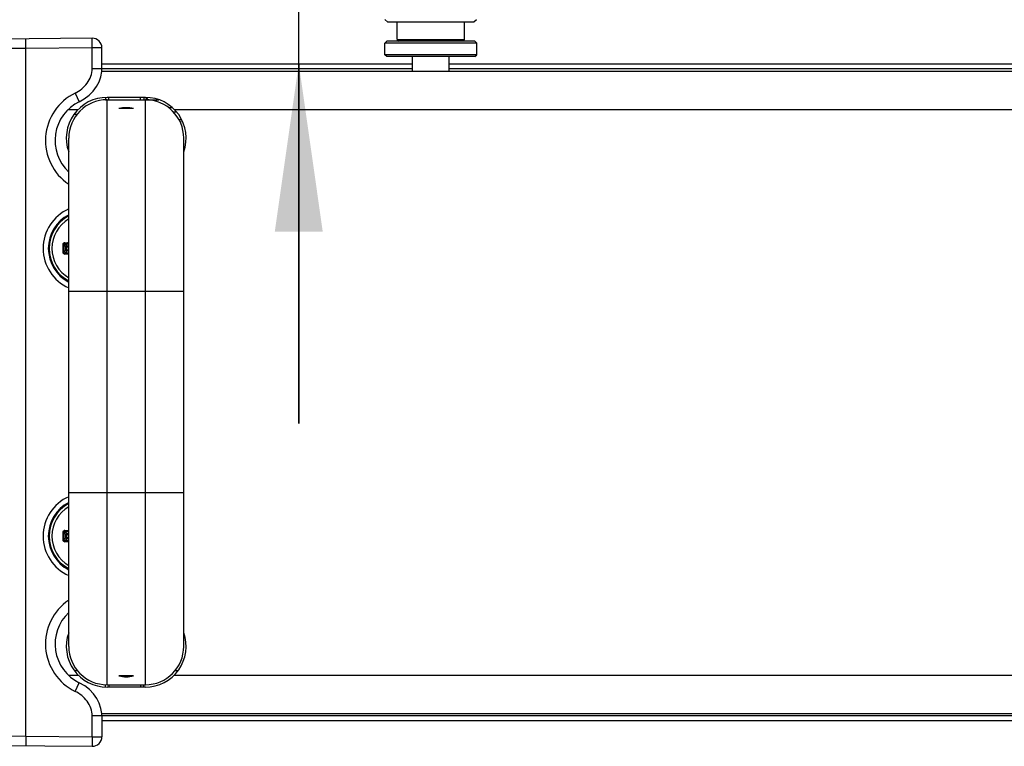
# Model space of a CAD drawing. Header units: millimetres. Extents: x 0 to 420, y 0 to 297.
# Tile 31 of 114: x 151 to 171, y 109 to 124. Entities that reach past the tile are written whole.
import ezdxf

# ---------------------------------------------------------------- set-up
doc = ezdxf.new("R2010")
doc.units = ezdxf.units.MM
doc.header["$LTSCALE"] = 23.1
doc.layers.get('0').update_dxf_attribs({"linetype": 'CONTINUOUS'})
for name, color, linetype in [('02___PRT_ALL_AXES', 7, 'CONTINUOUS'), ('AXES', 7, 'CONTINUOUS'), ('BEZUGSACHSEN', 7, 'CONTINUOUS'), ('DIM_PILOTEES', 7, 'CONTINUOUS')]:
    doc.layers.add(name, color=color, linetype=linetype)
doc.styles.get("Standard").update_dxf_attribs({"font": 'txt', "width": 0.7})
doc.dimstyles.new('DIMSTYLE_7', dxfattribs={"dimtxt": 2.5, "dimasz": 3.5, "dimexe": 2, "dimexo": 0, "dimtad": 1, "dimdec": 0, "dimlfac": 5, "dimdsep": 46, "dimtxsty": 'STANDARD', "dimblk": '_FILLED', "dimblk1": '_FILLED', "dimblk2": '_FILLED', "dimcen": 0.09, "dimazin": 2, "dimtp": 0.2, "dimtm": 0.2, "dimtfac": 1, "dimtdec": 0, "dimtofl": 0, "dimtmove": 0, "dimatfit": 3, "dimldrblk": '_FILLED', "dimfxl": 1, "dimtolj": 1, "dimarcsym": 0})

# ---------------------------------------------------------------- blocks, each defined once
blk = doc.blocks.new('_FILLED')
at = {"color": 0, "linetype": 'BYBLOCK'}
blk.add_solid([(0, 0), (-1, 0.1429), (-1, -0.1429)], dxfattribs=at)
blk = doc.blocks.new('*D15')
at = {"layer": 'DIM_PILOTEES', "color": 2, "linetype": 'CONTINUOUS'}
for p, q in [((156.331, 126.107), (156.331, 134.499)), ((156.331, 134.499), (156.331, 124.472)), ((158.186, 126.107), (154.331, 126.107)), ((156.331, 115.337), (156.331, 124.472)), ((156.331, 122.837), (156.331, 115.337))]:
    blk.add_line(p, q, dxfattribs=at)
at = {"layer": 'DIM_PILOTEES', "color": 2, "linetype": 'CONTINUOUS', "xscale": 3.5, "yscale": 3.5, "zscale": 3.5}
for p, rotation in [((156.331, 126.107), 270), ((156.331, 122.837), 90)]:
    blk.add_blockref('_FILLED', p, dxfattribs=dict(at, rotation=rotation))

msp = doc.modelspace()

# ---------------------------------------------------------------- linework, layer by layer
at = {"color": 7, "linetype": 'CONTINUOUS'}
for p, q in [((158.129, 123.7635), (158.1857, 123.7068)), ((159.9857, 123.7068), (158.1857, 123.7068)), ((158.3857, 123.3468), (158.3857, 123.7068)), ((159.7857, 123.3468), (159.7857, 123.7068)), ((160.0357, 123.7568), (159.9857, 123.7068)), ((152.0211, 123.3705), (134.504, 123.2177)), ((150.6372, 123.1584), (150.6354, 123.3584)), ((152.0228, 123.1705), (152.0211, 123.3705)), ((158.1657, 123.3068), (158.1257, 123.2668)), ((158.1257, 123.0268), (158.1257, 123.2668)), ((160.0457, 123.2668), (158.1257, 123.2668)), ((160.0057, 123.3068), (158.1657, 123.3068)), ((158.3857, 123.3468), (158.4257, 123.3068)), ((158.3857, 123.3468), (159.7857, 123.3468)), ((159.7857, 123.3468), (159.7457, 123.3068)), ((160.0057, 123.3068), (160.0457, 123.2668)), ((160.0457, 123.0268), (160.0457, 123.2668)), ((150.6372, 123.1584), (149.7712, 123.1524)), ((152.0228, 123.1705), (150.6372, 123.1584)), ((150.6372, 108.8152), (150.6372, 123.1584)), ((152.0228, 122.7373), (152.0228, 123.1705)), ((152.2228, 123.1705), (152.0228, 123.1705)), ((152.2228, 122.7373), (152.2228, 123.1705)), ((158.1657, 122.9868), (158.1257, 123.0268)), ((160.0457, 123.0268), (158.1257, 123.0268)), ((160.0057, 122.9868), (158.1657, 122.9868)), ((158.7057, 122.6868), (158.7057, 122.9868)), ((159.4657, 122.6868), (159.4657, 122.9868)), ((160.0057, 122.9868), (160.0457, 123.0268)), ((152.0228, 122.7373), (152.2228, 122.7374)), ((152.2228, 122.8368), (158.7057, 122.8368)), ((152.2228, 122.7368), (158.7057, 122.7368)), ((152.2228, 122.6868), (216.3688, 122.6868)), ((159.4657, 122.8368), (216.3688, 122.8368)), ((159.4657, 122.7368), (216.3688, 122.7368)), ((151.6643, 122.2259), (151.7518, 122.0461)), ((152.2957, 122.0868), (153.4117, 122.0868)), ((153.1307, 122.1368), (152.3307, 122.1368)), ((152.3307, 109.8868), (152.3307, 122.0868)), ((153.1307, 109.8868), (153.1307, 122.0868)), ((153.1544, 122.1353), (153.1811, 122.0868)), ((151.5242, 121.8868), (151.7286, 121.8868)), ((152.882, 121.9026), (152.5794, 121.9026)), ((153.6098, 121.9268), (153.6877, 121.9268)), ((153.7869, 121.8268), (153.7205, 121.8268)), ((153.7328, 121.8868), (194.3957, 121.8868)), ((151.6445, 121.7868), (151.7063, 121.7868)), ((153.8901, 121.6668), (153.8337, 121.6668)), ((151.5307, 110.6868), (151.5307, 121.2868)), ((153.9307, 110.6868), (153.9307, 121.2868)), ((151.4558, 119.0785), (151.4511, 119.0838)), ((151.4738, 118.9544), (151.4738, 119.0193)), ((151.4937, 119.0193), (151.4738, 119.0193)), ((151.4937, 118.9544), (151.4738, 118.9544)), ((151.4937, 119.0193), (151.4928, 119.0391)), ((151.4937, 118.9544), (151.4928, 118.9346)), ((151.4937, 118.9545), (151.4937, 119.0192)), ((151.4558, 118.8952), (151.4511, 118.8899)), ((153.9307, 118.0868), (151.5307, 118.0868)), ((153.9307, 113.8868), (151.5307, 113.8868)), ((151.4558, 113.0785), (151.4511, 113.0838)), ((151.4738, 112.9544), (151.4738, 113.0193)), ((151.4937, 113.0193), (151.4738, 113.0193)), ((151.4937, 113.0193), (151.4928, 113.0391)), ((151.4937, 112.9545), (151.4937, 113.0192)), ((151.4558, 112.8952), (151.4511, 112.8899)), ((151.4937, 112.9544), (151.4738, 112.9544)), ((151.4937, 112.9544), (151.4928, 112.9346)), ((151.6445, 110.1868), (151.7063, 110.1868)), ((153.7538, 110.1868), (153.8169, 110.1868)), ((151.5242, 110.0868), (151.7286, 110.0868)), ((151.6643, 109.7478), (151.7518, 109.9276)), ((153.7328, 110.0868), (194.3957, 110.0868)), ((152.3307, 109.8868), (153.1307, 109.8868)), ((153.1307, 109.8368), (152.3307, 109.8368)), ((152.0228, 108.8032), (152.0228, 109.2371)), ((152.2228, 109.2868), (216.3688, 109.2868)), ((152.2228, 109.237), (152.2228, 108.8032)), ((216.3688, 109.2368), (152.2228, 109.2368)), ((216.3688, 109.1368), (152.2228, 109.1368)), ((134.504, 108.756), (152.0211, 108.6032)), ((149.7712, 108.8213), (150.6372, 108.8152)), ((150.6372, 108.8152), (150.6354, 108.6153)), ((150.6372, 108.8152), (152.0228, 108.8032)), ((152.0228, 108.8032), (152.0211, 108.6032)), ((152.0228, 108.8032), (152.2228, 108.8032))]:
    msp.add_line(p, q, dxfattribs=at)
at = {"color": 2, "linetype": 'CONTINUOUS'}
for p, q in [((152.3657, 122.0868), (152.3657, 122.1368)), ((153.0257, 122.0868), (153.0257, 122.1368)), ((152.3657, 109.8868), (152.3657, 109.8368)), ((153.0257, 109.8868), (153.0257, 109.8368))]:
    msp.add_line(p, q, dxfattribs=at)
at = {"color": 3, "linetype": 'CONTINUOUS'}
for p, q in [((151.5212, 121.0298), (151.5307, 121.0298)), ((151.5307, 121.0266), (151.5223, 121.0267)), ((151.5238, 121.0223), (151.5307, 121.0222)), ((153.9307, 121.0053), (153.9316, 121.0053))]:
    msp.add_line(p, q, dxfattribs=at)
at = {"color": 7, "linetype": 'CONTINUOUS'}
for points in [[(151.7512, 122.0458), (151.8547, 122.1045), (151.954, 122.1799), (152.0395, 122.2659), (152.1098, 122.3606), (152.1638, 122.4619), (152.2006, 122.5672), (152.2197, 122.6739), (152.2228, 122.7373)], [(152.2228, 109.237), (152.2209, 109.287), (152.2037, 109.3942), (152.1688, 109.5003), (152.1163, 109.6026), (152.0473, 109.6986), (151.9628, 109.786), (151.8644, 109.8627), (151.7518, 109.9276)]]:
    msp.add_lwpolyline(points, dxfattribs=at)
for centre, radius, start, end in [((152.0228, 123.1705), 0.2, 0, 90.5), ((152.1457, 121.2368), 1.1, 115.95308, 236.00055), ((152.1457, 121.2368), 0.9, 115.95308, 226.87158), ((152.3307, 121.2868), 0.85, 90, 199.56428), ((152.3307, 121.2868), 0.8, 90, 180), ((153.1307, 121.2868), 0.85, 340.4373, 90), ((153.1307, 121.2868), 0.8, 0, 90), ((152.7307, 121.2868), 0.6341, 76.19562, 103.80438), ((151.8957, 118.9868), 0.7909, 117.50553, 242.49447), ((151.8957, 118.9868), 0.7905, 117.50207, 242.49793), ((151.8957, 118.9868), 0.7701, 118.29145, 241.71719), ((151.8957, 118.9868), 0.7142, 120.72458, 239.2792), ((174.2388, 118.987), 22.8324, 179.80735, 180.19367), ((174.0731, 118.9869), 22.6428, 179.80686, 180.19317), ((152.1535, 119.7352), 0.9872, 222.90108, 224.64771), ((151.4662, 119.4171), 0.313, 266.77105, 281.89375), ((151.4698, 119.4141), 0.3308, 266.75835, 280.60898), ((152.2216, 119.8027), 1.083, 224.66003, 226.33536), ((152.2215, 118.1711), 1.0829, 133.66477, 135.34034), ((152.1785, 119.7214), 0.9673, 221.65157, 224.85247), ((151.4757, 119.4068), 0.3681, 272.66051, 278.59699), ((151.4757, 119.4068), 0.388, 272.66006, 278.15288), ((151.4757, 118.5668), 0.388, 81.84718, 87.33995), ((152.1538, 118.2382), 0.9876, 135.35222, 137.09814), ((151.4662, 118.5568), 0.3128, 78.10325, 93.23733), ((151.4698, 118.5596), 0.3308, 79.39054, 93.24128), ((152.1781, 118.2527), 0.9667, 135.14663, 138.34952), ((151.4757, 118.5668), 0.3681, 81.40308, 87.33943), ((151.8957, 112.9868), 0.7909, 117.50553, 242.49447), ((151.8957, 112.9868), 0.7905, 117.50207, 242.49793), ((151.8957, 112.9868), 0.7701, 118.29145, 241.71719), ((151.8957, 112.9868), 0.7142, 120.72458, 239.2792), ((174.2388, 112.987), 22.8324, 179.80735, 180.19367), ((174.0731, 112.9869), 22.6428, 179.80686, 180.19317), ((152.1535, 113.7352), 0.9872, 222.90108, 224.64771), ((151.4662, 113.4171), 0.313, 266.77105, 281.89375), ((151.4698, 113.4141), 0.3308, 266.75835, 280.60898), ((152.2216, 113.8027), 1.083, 224.66003, 226.33536), ((152.1785, 113.7214), 0.9673, 221.65157, 224.85247), ((151.4757, 113.4068), 0.3681, 272.66051, 278.59699), ((151.4757, 113.4068), 0.388, 272.66006, 278.15288), ((152.1538, 112.2382), 0.9876, 135.35222, 137.09814), ((151.4662, 112.5568), 0.3128, 78.10325, 93.23733), ((151.4698, 112.5596), 0.3308, 79.39054, 93.24128), ((152.2215, 112.1711), 1.0829, 133.66477, 135.34034), ((152.1781, 112.2527), 0.9667, 135.14663, 138.34952), ((151.4757, 112.5668), 0.3681, 81.40308, 87.33943), ((151.4757, 112.5668), 0.388, 81.84718, 87.33995), ((152.1457, 110.7368), 1.1, 123.99925, 244.0468), ((152.1457, 110.7368), 0.9, 133.12842, 244.04682), ((152.3307, 110.6868), 0.85, 160.4373, 270), ((153.1307, 110.6868), 0.85, 270, 19.56428), ((152.3307, 110.6868), 0.8, 180, 270), ((153.1307, 110.6868), 0.8, 270, 360), ((152.0228, 108.8032), 0.2, 269.5, 360)]:
    msp.add_arc(centre, radius, start, end, dxfattribs=at)
msp.add_ellipse((153.2957, 121.9739), major_axis=(-0.8581, 1.5537), ratio=0.0369744, start_param=7.7285149, end_param=7.7607923, dxfattribs=at)
for points, knots in [([(151.6643, 122.2259), (151.7619, 122.2734), (151.9395, 122.4113), (152.0228, 122.6295), (152.0228, 122.7373)], [0, 0, 0, 0, 0.5018109, 1, 1, 1, 1]), ([(151.4486, 119.1046), (151.438, 119.1052), (151.4155, 119.0966), (151.4065, 119.0745), (151.4064, 119.0638)], [0, 0, 0, 0, 0.4964255, 1, 1, 1, 1]), ([(151.4064, 119.0638), (151.4092, 119.0638), (151.4145, 119.0638), (151.4216, 119.0638), (151.4268, 119.0634), (151.4296, 119.0634), (151.4304, 119.0632)], [0, 0, 0, 0, 0.3459034, 0.6614753, 0.8926979, 1, 1, 1, 1]), ([(151.4511, 119.0838), (151.4459, 119.084), (151.4347, 119.0796), (151.4304, 119.0685), (151.4304, 119.0632)], [0, 0, 0, 0, 0.4936423, 1, 1, 1, 1]), ([(151.4489, 119.1046), (151.4487, 119.1021), (151.4486, 119.0975), (151.4489, 119.0912), (151.4496, 119.0868), (151.4504, 119.0842), (151.4511, 119.0838)], [0, 0, 0, 0, 0.3483163, 0.6548188, 0.879628, 1, 1, 1, 1]), ([(151.4738, 118.9544), (151.4739, 118.9495), (151.4779, 118.9394), (151.4879, 118.9348), (151.4928, 118.9346)], [0, 0, 0, 0, 0.4999791, 1, 1, 1, 1]), ([(151.4064, 118.9099), (151.4092, 118.9099), (151.4145, 118.9099), (151.4216, 118.91), (151.4268, 118.9103), (151.4296, 118.9103), (151.4304, 118.9105)], [0, 0, 0, 0, 0.3459246, 0.6615116, 0.8927311, 1, 1, 1, 1]), ([(151.4064, 118.9099), (151.4065, 118.8992), (151.4155, 118.8771), (151.438, 118.8685), (151.4486, 118.8691)], [0, 0, 0, 0, 0.5035035, 1, 1, 1, 1]), ([(151.4304, 118.9105), (151.4304, 118.9052), (151.4347, 118.8941), (151.4459, 118.8897), (151.4511, 118.8899)], [0, 0, 0, 0, 0.5063553, 1, 1, 1, 1]), ([(151.4489, 118.8691), (151.4487, 118.8716), (151.4486, 118.8762), (151.4489, 118.8825), (151.4496, 118.8869), (151.4504, 118.8895), (151.4511, 118.8899)], [0, 0, 0, 0, 0.3482884, 0.6547739, 0.8795887, 1, 1, 1, 1]), ([(151.4486, 113.1046), (151.438, 113.1052), (151.4155, 113.0966), (151.4065, 113.0745), (151.4064, 113.0638)], [0, 0, 0, 0, 0.4964255, 1, 1, 1, 1]), ([(151.4064, 113.0638), (151.4092, 113.0638), (151.4145, 113.0638), (151.4216, 113.0638), (151.4268, 113.0634), (151.4296, 113.0634), (151.4304, 113.0632)], [0, 0, 0, 0, 0.3459034, 0.6614753, 0.8926979, 1, 1, 1, 1]), ([(151.4511, 113.0838), (151.4459, 113.084), (151.4347, 113.0796), (151.4304, 113.0685), (151.4304, 113.0632)], [0, 0, 0, 0, 0.4936423, 1, 1, 1, 1]), ([(151.4489, 113.1046), (151.4487, 113.1021), (151.4486, 113.0975), (151.4489, 113.0912), (151.4496, 113.0868), (151.4504, 113.0842), (151.4511, 113.0838)], [0, 0, 0, 0, 0.3483163, 0.6548188, 0.879628, 1, 1, 1, 1]), ([(151.4064, 112.9099), (151.4092, 112.9099), (151.4145, 112.9099), (151.4216, 112.91), (151.4268, 112.9103), (151.4296, 112.9103), (151.4304, 112.9105)], [0, 0, 0, 0, 0.3459246, 0.6615116, 0.8927311, 1, 1, 1, 1]), ([(151.4064, 112.9099), (151.4065, 112.8992), (151.4155, 112.8771), (151.438, 112.8685), (151.4486, 112.8691)], [0, 0, 0, 0, 0.5035035, 1, 1, 1, 1]), ([(151.4304, 112.9105), (151.4304, 112.9052), (151.4347, 112.8941), (151.4459, 112.8897), (151.4511, 112.8899)], [0, 0, 0, 0, 0.5063553, 1, 1, 1, 1]), ([(151.4489, 112.8691), (151.4487, 112.8716), (151.4486, 112.8762), (151.4489, 112.8825), (151.4496, 112.8869), (151.4504, 112.8895), (151.4511, 112.8899)], [0, 0, 0, 0, 0.3482884, 0.6547739, 0.8795887, 1, 1, 1, 1]), ([(151.4738, 112.9544), (151.4739, 112.9495), (151.4779, 112.9394), (151.4879, 112.9348), (151.4928, 112.9346)], [0, 0, 0, 0, 0.4999791, 1, 1, 1, 1]), ([(152.0228, 109.2371), (152.0227, 109.3448), (151.9392, 109.5627), (151.7617, 109.7003), (151.6643, 109.7478)], [0, 0, 0, 0, 0.4984878, 1, 1, 1, 1]), ([(152.2228, 109.2371), (152.2226, 109.2383), (152.215, 109.2352), (152.2062, 109.2381), (152.1866, 109.2365), (152.1513, 109.2374), (152.0953, 109.2367), (152.0483, 109.2365), (152.0228, 109.2371)], [0, 0, 0, 0, 0.019227, 0.076162, 0.1686161, 0.292825, 0.61733, 1, 1, 1, 1])]:
    msp.add_open_spline(points, degree=3, knots=knots, dxfattribs=at)
for points in [[(151.4928, 119.0391), (151.4879, 119.0388), (151.4779, 119.0343), (151.4739, 119.0242), (151.4738, 119.0193)], [(151.4928, 113.0391), (151.4879, 113.0388), (151.4779, 113.0343), (151.4739, 113.0242), (151.4738, 113.0193)]]:
    msp.add_open_spline(points, degree=3, dxfattribs=at)
at = {"layer": '02___PRT_ALL_AXES', "color": 7, "linetype": 'CONTINUOUS'}
for centre in [(151.8957, 118.9868), (151.8957, 112.9868)]:
    msp.add_arc(centre, 0.9, 113.97527, 246.02473, dxfattribs=at)
at = {"layer": 'AXES', "color": 7, "linetype": 'CONTINUOUS'}
for p, q in [((152.2957, 122.1345), (152.2957, 122.0868)), ((153.0957, 122.1368), (153.0957, 122.0868)), ((152.882, 110.0711), (152.5794, 110.0711)), ((152.2957, 109.8392), (152.2957, 109.8868)), ((153.0957, 109.8368), (153.0957, 109.8868))]:
    msp.add_line(p, q, dxfattribs=at)
msp.add_arc((152.7307, 110.6868), 0.6341, 256.19562, 283.80438, dxfattribs=at)
at = {"layer": 'BEZUGSACHSEN', "color": 7, "linetype": 'CONTINUOUS'}
msp.add_line((153.8596, 121.6368), (153.8499, 121.6368), dxfattribs=at)
msp.add_open_spline([(153.8596, 121.6368), (153.8605, 121.6336), (153.8644, 121.6186), (153.8674, 121.6034), (153.8695, 121.5915)], degree=3, knots=[0, 0, 0, 0, 0.2185664, 1, 1, 1, 1], dxfattribs=at)

# ---------------------------------------------------------------- dimensions: what is measured, and where the dimension line sits
at = {"layer": 'DIM_PILOTEES', "color": 2, "linetype": 'CONTINUOUS'}
dim = msp.add_linear_dim(base=(156.3313, 122.8368), p1=(154.3313, 126.1068), p2=(134.7957, 122.8368), angle=270, dimstyle='DIMSTYLE_7', dxfattribs=at)
dim.commit()
dim.dimension.update_dxf_attribs({"geometry": '*D15', "text_midpoint": (156.3313, 131.1057), "dimtype": 160})

doc.saveas('drawing.dxf')
